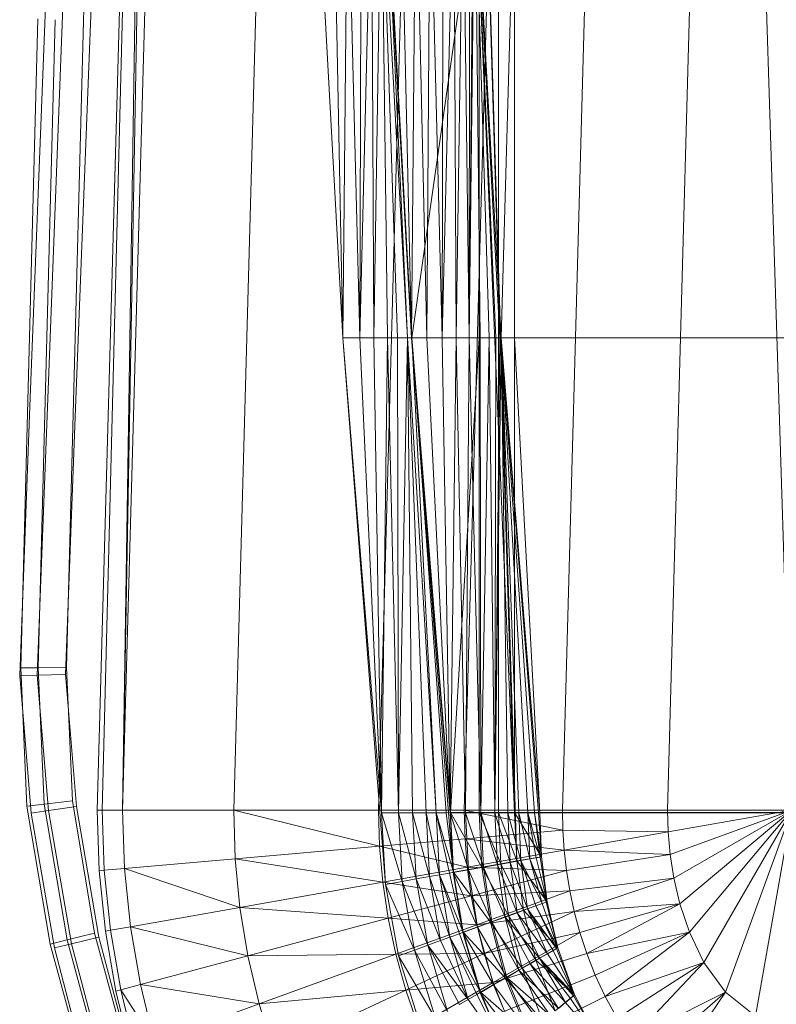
# Model space of a CAD drawing. Header units: metres. Extents: x 391.1 to 427.5, y 12.8 to 28.4.
# Tile 39 of 195: x 401.844 to 402.027, y 27.563 to 27.801. Entities that reach past the tile are written whole.
import ezdxf

# ---------------------------------------------------------------- set-up
doc = ezdxf.new("R2010")
doc.units = ezdxf.units.M
doc.layers.add('A-DETL-____-MBND', color=7, linetype='Continuous', lineweight=18)

# ---------------------------------------------------------------- blocks, each defined once
blk = doc.blocks.new('Family - Inodor PA-152684-03_ELEC_P0A')
at = {"layer": 'A-DETL-____-MBND', "color": 253, "true_color": 0xaaaaaa}
for p, q in [((0.03874, 0.72691), (0.03162, 0.40749)), ((0.03874, 0.72691), (0.03162, 0.40749)), ((0.03494, 0.21652), (0.04902, 0.7262)), ((0.04902, 0.7262), (0.03612, 0.21652)), ((0.04902, 0.7262), (0.04107, 0.21652)), ((0.0502, 0.7262), (0.04107, 0.21652)), ((0.05515, 0.7262), (0.04107, 0.21652)), ((0.08204, 0.7262), (0.06796, 0.21652)), ((0.11707, 0.7262), (0.10299, 0.21652)), ((0.12032, 0.7256), (0.13594, 0.21593)), ((0.12032, 0.7256), (0.13594, 0.21593)), ((0.12032, 0.7256), (0.13646, 0.2042)), ((0.13782, 0.7262), (0.12375, 0.21652)), ((0.16159, 0.7262), (0.14752, 0.21652)), ((0.18701, 0.7262), (0.17293, 0.21652)), ((0.18701, 0.7262), (0.20299, 0.21652)), ((0.01865, 0.31422), (0.02604, 0.50472)), ((0.01865, 0.31422), (0.02604, 0.50472)), ((0.02287, 0.31404), (0.03025, 0.50425)), ((0.02287, 0.31404), (0.03025, 0.50425)), ((0.03707, 0.5035), (0.0297, 0.31375)), ((0.0297, 0.31375), (0.03707, 0.5035)), ((0.03707, 0.5035), (0.0297, 0.31375)), ((0.03707, 0.5035), (0.0297, 0.31375)), ((0.08802, 0.44565), (0.09437, 0.33076)), ((0.09212, 0.44566), (0.09437, 0.33076)), ((0.09212, 0.44566), (0.09437, 0.33076)), ((0.09554, 0.44566), (0.09437, 0.33076)), ((0.09437, 0.33076), (0.09554, 0.44566)), ((0.09554, 0.44566), (0.09846, 0.33077)), ((0.09554, 0.44566), (0.09846, 0.33077)), ((0.09882, 0.44566), (0.09846, 0.33077)), ((0.09846, 0.33077), (0.09882, 0.44566)), ((0.09846, 0.33077), (0.10126, 0.44566)), ((0.09846, 0.33077), (0.10126, 0.44566)), ((0.10126, 0.44566), (0.10188, 0.33077)), ((0.10126, 0.44566), (0.10188, 0.33077)), ((0.10371, 0.44566), (0.10188, 0.33077)), ((0.10188, 0.33077), (0.10371, 0.44566)), ((0.10371, 0.44566), (0.10516, 0.33077)), ((0.10371, 0.44566), (0.11005, 0.33077)), ((0.10371, 0.44566), (0.1076, 0.33077)), ((0.10371, 0.44566), (0.10516, 0.33077)), ((0.10371, 0.44566), (0.11005, 0.33077)), ((0.10371, 0.44566), (0.1076, 0.33077)), ((0.10461, 0.44571), (0.11096, 0.33082)), ((0.10471, 0.44572), (0.11005, 0.33077)), ((0.10471, 0.44572), (0.11105, 0.33082)), ((0.10471, 0.44572), (0.11005, 0.33077)), ((0.10471, 0.44572), (0.11105, 0.33082)), ((0.10839, 0.44571), (0.11096, 0.33082)), ((0.10839, 0.44571), (0.11096, 0.33082)), ((0.11204, 0.44571), (0.11096, 0.33082)), ((0.11096, 0.33082), (0.11204, 0.44571)), ((0.12737, 0.44571), (0.11105, 0.33082)), ((0.11105, 0.33082), (0.12737, 0.44571)), ((0.11204, 0.44571), (0.11473, 0.33082)), ((0.11204, 0.44571), (0.11473, 0.33082)), ((0.11547, 0.44571), (0.11473, 0.33082)), ((0.11473, 0.33082), (0.11547, 0.44571)), ((0.11547, 0.44571), (0.11839, 0.33082)), ((0.11547, 0.44571), (0.11839, 0.33082)), ((0.11858, 0.44571), (0.11839, 0.33082)), ((0.11839, 0.33082), (0.11858, 0.44571)), ((0.11839, 0.33082), (0.12125, 0.44571)), ((0.11839, 0.33082), (0.12125, 0.44571)), ((0.12125, 0.44571), (0.12182, 0.33082)), ((0.12125, 0.44571), (0.12182, 0.33082)), ((0.12343, 0.44571), (0.12182, 0.33082)), ((0.12182, 0.33082), (0.12343, 0.44571)), ((0.12343, 0.44571), (0.12492, 0.33082)), ((0.12343, 0.44571), (0.12492, 0.33082)), ((0.12503, 0.44571), (0.12492, 0.33082)), ((0.12492, 0.33082), (0.12503, 0.44571)), ((0.12492, 0.33082), (0.12601, 0.44571)), ((0.12492, 0.33082), (0.12601, 0.44571)), ((0.12492, 0.33082), (0.12632, 0.44571)), ((0.12492, 0.33082), (0.12632, 0.44571)), ((0.12632, 0.44571), (0.13266, 0.33082)), ((0.12632, 0.44571), (0.1276, 0.33082)), ((0.12632, 0.44571), (0.12977, 0.33082)), ((0.12632, 0.44571), (0.1276, 0.33082)), ((0.12632, 0.44571), (0.13137, 0.33082)), ((0.12632, 0.44571), (0.12977, 0.33082)), ((0.12632, 0.44571), (0.13235, 0.33082)), ((0.12632, 0.44571), (0.13137, 0.33082)), ((0.12632, 0.44571), (0.13266, 0.33082)), ((0.12632, 0.44571), (0.13235, 0.33082)), ((0.12632, 0.44571), (0.13594, 0.21593)), ((0.12632, 0.44571), (0.13266, 0.33082)), ((0.12632, 0.44571), (0.13594, 0.21593)), ((0.12632, 0.44571), (0.13266, 0.33082)), ((0.12737, 0.44571), (0.12737, 0.33082)), ((0.12737, 0.44571), (0.12737, 0.33082)), ((0.13205, 0.44571), (0.13205, 0.33082)), ((0.13205, 0.44571), (0.13205, 0.33082)), ((0.13594, 0.44571), (0.13266, 0.33082)), ((0.13594, 0.44571), (0.13266, 0.33082)), ((0.13594, 0.33082), (0.13594, 0.44571)), ((0.13594, 0.44571), (0.13594, 0.33082)), ((0.13594, 0.44571), (0.13594, 0.33082)), ((0.13594, 0.44571), (0.13594, 0.33082)), ((0.02057, 0.40793), (0.01643, 0.25093)), ((0.02057, 0.40793), (0.01643, 0.25093)), ((0.02479, 0.40776), (0.02066, 0.25097)), ((0.02479, 0.40776), (0.02066, 0.25097)), ((0.03162, 0.40749), (0.0275, 0.25103)), ((0.03162, 0.40749), (0.0275, 0.25103)), ((0.09437, 0.33076), (0.09846, 0.33077)), ((0.09437, 0.33076), (0.09846, 0.33077)), ((0.09437, 0.33076), (0.10371, 0.21587)), ((0.09437, 0.33076), (0.10371, 0.21587)), ((0.09437, 0.33076), (0.10473, 0.19854)), ((0.09846, 0.33077), (0.10371, 0.21587)), ((0.09846, 0.33077), (0.10188, 0.33077)), ((0.09846, 0.33077), (0.10188, 0.33077)), ((0.09846, 0.33077), (0.10371, 0.21587)), ((0.10188, 0.33077), (0.10371, 0.21587)), ((0.10188, 0.33077), (0.10516, 0.33077)), ((0.10188, 0.33077), (0.10516, 0.33077)), ((0.10188, 0.33077), (0.10371, 0.21587)), ((0.10516, 0.33077), (0.10371, 0.21587)), ((0.10371, 0.21587), (0.10516, 0.33077)), ((0.1076, 0.33077), (0.10516, 0.33077)), ((0.10516, 0.33077), (0.10781, 0.21587)), ((0.10516, 0.33077), (0.1076, 0.33077)), ((0.10516, 0.33077), (0.10781, 0.21587)), ((0.11005, 0.33077), (0.1076, 0.33077)), ((0.1076, 0.33077), (0.10781, 0.21587)), ((0.1076, 0.33077), (0.11005, 0.33077)), ((0.1076, 0.33077), (0.10781, 0.21587)), ((0.11005, 0.33077), (0.10781, 0.21587)), ((0.10781, 0.21587), (0.11005, 0.33077)), ((0.11105, 0.33082), (0.11005, 0.33077)), ((0.11005, 0.33077), (0.11105, 0.33082)), ((0.11005, 0.33077), (0.11123, 0.21587)), ((0.11005, 0.33077), (0.11694, 0.21587)), ((0.11005, 0.33077), (0.11451, 0.21587)), ((0.11005, 0.33077), (0.11123, 0.21587)), ((0.11005, 0.33077), (0.11694, 0.21587)), ((0.11005, 0.33077), (0.11451, 0.21587)), ((0.11096, 0.33082), (0.11473, 0.33082)), ((0.11096, 0.33082), (0.11473, 0.33082)), ((0.11096, 0.33082), (0.1203, 0.21587)), ((0.11096, 0.33082), (0.1203, 0.21587)), ((0.11096, 0.33082), (0.12107, 0.20142)), ((0.11105, 0.33082), (0.11694, 0.21587)), ((0.11105, 0.33082), (0.1194, 0.21587)), ((0.11105, 0.33082), (0.11694, 0.21587)), ((0.11105, 0.33082), (0.12039, 0.21593)), ((0.11105, 0.33082), (0.1194, 0.21587)), ((0.11105, 0.33082), (0.12737, 0.33082)), ((0.11105, 0.33082), (0.12039, 0.21593)), ((0.11105, 0.33082), (0.12737, 0.33082)), ((0.11473, 0.33082), (0.1203, 0.21587)), ((0.11473, 0.33082), (0.11839, 0.33082)), ((0.11473, 0.33082), (0.11839, 0.33082)), ((0.11473, 0.33082), (0.1203, 0.21587)), ((0.11839, 0.33082), (0.1203, 0.21587)), ((0.11839, 0.33082), (0.12182, 0.33082)), ((0.11839, 0.33082), (0.1203, 0.21587)), ((0.11839, 0.33082), (0.12182, 0.33082)), ((0.12182, 0.33082), (0.1203, 0.21587)), ((0.1203, 0.21587), (0.12182, 0.33082)), ((0.12737, 0.33082), (0.12039, 0.21593)), ((0.12039, 0.21593), (0.12737, 0.33082)), ((0.12182, 0.33082), (0.12407, 0.21587)), ((0.12182, 0.33082), (0.12492, 0.33082)), ((0.12182, 0.33082), (0.12492, 0.33082)), ((0.12182, 0.33082), (0.12407, 0.21587)), ((0.12492, 0.33082), (0.12407, 0.21587)), ((0.12407, 0.21587), (0.12492, 0.33082)), ((0.12492, 0.33082), (0.12773, 0.21587)), ((0.12492, 0.33082), (0.1276, 0.33082)), ((0.12492, 0.33082), (0.1276, 0.33082)), ((0.12492, 0.33082), (0.12773, 0.21587)), ((0.12737, 0.33082), (0.12737, 0.21593)), ((0.12737, 0.33082), (0.13205, 0.33082)), ((0.12737, 0.33082), (0.13205, 0.33082)), ((0.12737, 0.33082), (0.12737, 0.21593)), ((0.1276, 0.33082), (0.12773, 0.21587)), ((0.12977, 0.33082), (0.1276, 0.33082)), ((0.1276, 0.33082), (0.12977, 0.33082)), ((0.1276, 0.33082), (0.12773, 0.21587)), ((0.12977, 0.33082), (0.12773, 0.21587)), ((0.12773, 0.21587), (0.12977, 0.33082)), ((0.13137, 0.33082), (0.12977, 0.33082)), ((0.12977, 0.33082), (0.13116, 0.21587)), ((0.12977, 0.33082), (0.13137, 0.33082)), ((0.12977, 0.33082), (0.13116, 0.21587)), ((0.13137, 0.33082), (0.13116, 0.21587)), ((0.13116, 0.21587), (0.13137, 0.33082)), ((0.13116, 0.21587), (0.13235, 0.33082)), ((0.13116, 0.21587), (0.13235, 0.33082)), ((0.13116, 0.21587), (0.13266, 0.33082)), ((0.13116, 0.21587), (0.13266, 0.33082)), ((0.13235, 0.33082), (0.13137, 0.33082)), ((0.13137, 0.33082), (0.13235, 0.33082)), ((0.13205, 0.33082), (0.13205, 0.21593)), ((0.13594, 0.33082), (0.13205, 0.33082)), ((0.13205, 0.33082), (0.13205, 0.21593)), ((0.13205, 0.33082), (0.13594, 0.33082)), ((0.13266, 0.33082), (0.13235, 0.33082)), ((0.13235, 0.33082), (0.13266, 0.33082)), ((0.13266, 0.33082), (0.142, 0.21587)), ((0.13594, 0.33082), (0.13266, 0.33082)), ((0.13266, 0.33082), (0.142, 0.21587)), ((0.13266, 0.33082), (0.13426, 0.21587)), ((0.13266, 0.33082), (0.13694, 0.21587)), ((0.13266, 0.33082), (0.13426, 0.21587)), ((0.13266, 0.33082), (0.13911, 0.21587)), ((0.13266, 0.33082), (0.13694, 0.21587)), ((0.13266, 0.33082), (0.14071, 0.21587)), ((0.13266, 0.33082), (0.13911, 0.21587)), ((0.13266, 0.33082), (0.14169, 0.21587)), ((0.13266, 0.33082), (0.14071, 0.21587)), ((0.13266, 0.33082), (0.142, 0.21587)), ((0.13266, 0.33082), (0.14169, 0.21587)), ((0.13266, 0.33082), (0.13594, 0.21593)), ((0.13266, 0.33082), (0.13594, 0.21593)), ((0.13594, 0.33082), (0.142, 0.21587)), ((0.13594, 0.21593), (0.13594, 0.33082)), ((0.142, 0.21587), (0.13594, 0.33082)), ((0.13594, 0.21593), (0.13594, 0.33082)), ((0.13594, 0.33082), (0.27003, 0.33082)), ((0.13594, 0.33082), (0.13594, 0.21593)), ((0.13594, 0.33082), (0.27003, 0.33082)), ((0.13594, 0.33082), (0.13594, 0.21593)), ((0.13594, 0.33082), (0.27003, 0.33082)), ((0.13594, 0.33082), (0.142, 0.21587)), ((0.13594, 0.33082), (0.13594, 0.21593)), ((0.142, 0.21587), (0.13594, 0.33082)), ((0.13594, 0.33082), (0.27003, 0.33082)), ((0.01617, 0.24905), (0.01865, 0.31422)), ((0.01617, 0.24905), (0.01865, 0.31422)), ((0.0204, 0.24916), (0.02287, 0.31404)), ((0.0204, 0.24916), (0.02287, 0.31404)), ((0.0297, 0.31375), (0.02725, 0.24933)), ((0.02725, 0.24933), (0.0297, 0.31375)), ((0.0297, 0.31375), (0.02725, 0.24933)), ((0.0297, 0.31375), (0.02725, 0.24933)), ((0.01643, 0.25093), (0.02066, 0.25097)), ((0.02066, 0.25097), (0.01643, 0.25093)), ((0.01643, 0.25093), (0.01789, 0.21744)), ((0.01643, 0.25093), (0.01789, 0.21744)), ((0.02066, 0.25097), (0.0275, 0.25103)), ((0.0275, 0.25103), (0.02066, 0.25097)), ((0.02066, 0.25097), (0.0221, 0.21793)), ((0.02066, 0.25097), (0.0221, 0.21793)), ((0.0275, 0.25103), (0.02891, 0.21873)), ((0.0275, 0.25103), (0.02891, 0.21873)), ((0.01617, 0.24905), (0.0204, 0.24916)), ((0.0204, 0.24916), (0.01617, 0.24905)), ((0.01894, 0.2158), (0.01617, 0.24905)), ((0.01894, 0.2158), (0.01617, 0.24905)), ((0.0204, 0.24916), (0.02725, 0.24933)), ((0.02725, 0.24933), (0.0204, 0.24916)), ((0.02314, 0.2164), (0.0204, 0.24916)), ((0.02314, 0.2164), (0.0204, 0.24916)), ((0.02725, 0.24933), (0.02992, 0.21736)), ((0.02992, 0.21736), (0.02725, 0.24933)), ((0.02725, 0.24933), (0.02992, 0.21736)), ((0.02725, 0.24933), (0.02992, 0.21736)), ((0.01789, 0.21744), (0.0221, 0.21793)), ((0.0221, 0.21793), (0.01789, 0.21744)), ((0.01789, 0.21744), (0.02351, 0.18411)), ((0.01789, 0.21744), (0.02351, 0.18411)), ((0.0221, 0.21793), (0.02891, 0.21873)), ((0.02891, 0.21873), (0.0221, 0.21793)), ((0.0221, 0.21793), (0.02763, 0.18512)), ((0.0221, 0.21793), (0.02763, 0.18512)), ((0.02314, 0.2164), (0.02992, 0.21736)), ((0.02992, 0.21736), (0.02314, 0.2164)), ((0.02891, 0.21873), (0.0343, 0.18674)), ((0.02891, 0.21873), (0.0343, 0.18674)), ((0.02992, 0.21736), (0.03536, 0.18578)), ((0.03536, 0.18578), (0.02992, 0.21736)), ((0.02992, 0.21736), (0.03536, 0.18578)), ((0.02992, 0.21736), (0.03536, 0.18578)), ((0.01894, 0.2158), (0.02314, 0.2164)), ((0.02314, 0.2164), (0.01894, 0.2158)), ((0.02457, 0.18317), (0.01894, 0.2158)), ((0.02457, 0.18317), (0.01894, 0.2158)), ((0.02869, 0.18417), (0.02314, 0.2164)), ((0.02869, 0.18417), (0.02314, 0.2164)), ((0.03544, 0.20186), (0.03494, 0.21652)), ((0.03494, 0.21652), (0.03612, 0.21652)), ((0.03612, 0.21652), (0.03662, 0.20196)), ((0.03612, 0.21652), (0.04107, 0.21652)), ((0.04107, 0.21652), (0.04155, 0.20239)), ((0.06796, 0.21652), (0.04107, 0.21652)), ((0.06796, 0.21652), (0.06834, 0.20474)), ((0.06796, 0.21652), (0.10325, 0.20779)), ((0.10299, 0.21652), (0.06796, 0.21652)), ((0.10299, 0.21652), (0.10325, 0.20779)), ((0.12375, 0.21652), (0.10299, 0.21652)), ((0.10371, 0.21587), (0.10473, 0.19854)), ((0.10371, 0.21587), (0.10876, 0.19926)), ((0.10371, 0.21587), (0.10473, 0.19854)), ((0.10371, 0.21587), (0.10781, 0.21587)), ((0.10371, 0.21587), (0.10781, 0.21587)), ((0.10371, 0.21587), (0.10876, 0.19926)), ((0.10781, 0.21587), (0.10876, 0.19926)), ((0.10781, 0.21587), (0.11213, 0.19985)), ((0.10781, 0.21587), (0.10876, 0.19926)), ((0.10781, 0.21587), (0.11123, 0.21587)), ((0.10781, 0.21587), (0.11123, 0.21587)), ((0.10781, 0.21587), (0.11213, 0.19985)), ((0.11123, 0.21587), (0.11213, 0.19985)), ((0.11451, 0.21587), (0.11123, 0.21587)), ((0.11123, 0.21587), (0.11536, 0.20042)), ((0.11123, 0.21587), (0.11213, 0.19985)), ((0.11123, 0.21587), (0.11451, 0.21587)), ((0.11123, 0.21587), (0.11536, 0.20042)), ((0.11694, 0.21587), (0.11451, 0.21587)), ((0.11451, 0.21587), (0.11536, 0.20042)), ((0.11451, 0.21587), (0.11776, 0.20085)), ((0.11451, 0.21587), (0.11536, 0.20042)), ((0.11451, 0.21587), (0.11694, 0.21587)), ((0.11451, 0.21587), (0.11776, 0.20085)), ((0.1194, 0.21587), (0.11694, 0.21587)), ((0.11694, 0.21587), (0.11776, 0.20085)), ((0.11694, 0.21587), (0.12018, 0.20127)), ((0.11694, 0.21587), (0.11776, 0.20085)), ((0.11694, 0.21587), (0.1194, 0.21587)), ((0.11694, 0.21587), (0.12115, 0.2015)), ((0.11694, 0.21587), (0.12115, 0.2015)), ((0.11694, 0.21587), (0.12018, 0.20127)), ((0.12039, 0.21593), (0.1194, 0.21587)), ((0.1194, 0.21587), (0.12039, 0.21593)), ((0.1194, 0.21587), (0.12115, 0.2015)), ((0.1194, 0.21587), (0.12115, 0.2015)), ((0.1203, 0.21587), (0.12107, 0.20142)), ((0.1203, 0.21587), (0.12478, 0.20208)), ((0.1203, 0.21587), (0.12107, 0.20142)), ((0.1203, 0.21587), (0.12407, 0.21587)), ((0.1203, 0.21587), (0.12407, 0.21587)), ((0.1203, 0.21587), (0.12478, 0.20208)), ((0.12039, 0.21593), (0.12115, 0.2015)), ((0.12039, 0.21593), (0.12802, 0.20271)), ((0.12039, 0.21593), (0.12115, 0.2015)), ((0.12039, 0.21593), (0.12737, 0.21593)), ((0.12039, 0.21593), (0.12737, 0.21593)), ((0.12039, 0.21593), (0.12802, 0.20271)), ((0.12375, 0.21652), (0.12393, 0.2096)), ((0.12375, 0.21652), (0.14762, 0.21167)), ((0.14752, 0.21652), (0.12375, 0.21652)), ((0.12407, 0.21587), (0.12478, 0.20208)), ((0.12407, 0.21587), (0.12838, 0.20272)), ((0.12407, 0.21587), (0.12478, 0.20208)), ((0.12407, 0.21587), (0.12773, 0.21587)), ((0.12407, 0.21587), (0.12773, 0.21587)), ((0.12407, 0.21587), (0.12838, 0.20272)), ((0.12737, 0.21593), (0.12802, 0.20271)), ((0.12737, 0.21593), (0.13205, 0.21593)), ((0.12737, 0.21593), (0.13262, 0.20352)), ((0.12737, 0.21593), (0.12802, 0.20271)), ((0.12737, 0.21593), (0.13205, 0.21593)), ((0.12737, 0.21593), (0.13262, 0.20352)), ((0.12773, 0.21587), (0.12838, 0.20272)), ((0.12773, 0.21587), (0.13176, 0.20331)), ((0.12773, 0.21587), (0.12838, 0.20272)), ((0.12773, 0.21587), (0.13116, 0.21587)), ((0.12773, 0.21587), (0.13116, 0.21587)), ((0.12773, 0.21587), (0.13176, 0.20331)), ((0.13116, 0.21587), (0.13176, 0.20331)), ((0.13116, 0.21587), (0.13482, 0.20385)), ((0.13116, 0.21587), (0.13176, 0.20331)), ((0.13116, 0.21587), (0.13426, 0.21587)), ((0.13116, 0.21587), (0.13426, 0.21587)), ((0.13116, 0.21587), (0.13482, 0.20385)), ((0.13205, 0.21593), (0.13262, 0.20352)), ((0.13594, 0.21593), (0.13205, 0.21593)), ((0.13205, 0.21593), (0.13646, 0.2042)), ((0.13205, 0.21593), (0.13262, 0.20352)), ((0.13205, 0.21593), (0.13594, 0.21593)), ((0.13205, 0.21593), (0.13646, 0.2042)), ((0.13426, 0.21587), (0.13482, 0.20385)), ((0.13694, 0.21587), (0.13426, 0.21587)), ((0.13426, 0.21587), (0.13745, 0.20431)), ((0.13426, 0.21587), (0.13482, 0.20385)), ((0.13426, 0.21587), (0.13694, 0.21587)), ((0.13426, 0.21587), (0.13745, 0.20431)), ((0.142, 0.21587), (0.13594, 0.21593)), ((0.13594, 0.21593), (0.13646, 0.2042)), ((0.27003, 0.21593), (0.13594, 0.21593)), ((0.13594, 0.21593), (0.27003, 0.21593)), ((0.13594, 0.21593), (0.13646, 0.2042)), ((0.13594, 0.21593), (0.13646, 0.2042)), ((0.142, 0.21587), (0.13594, 0.21593)), ((0.13594, 0.21593), (0.14244, 0.20519)), ((0.13594, 0.21593), (0.13646, 0.2042)), ((0.13594, 0.21593), (0.142, 0.21587)), ((0.13594, 0.21593), (0.14244, 0.20519)), ((0.13911, 0.21587), (0.13694, 0.21587)), ((0.13694, 0.21587), (0.13745, 0.20431)), ((0.13694, 0.21587), (0.13959, 0.20469)), ((0.13694, 0.21587), (0.13745, 0.20431)), ((0.13694, 0.21587), (0.13911, 0.21587)), ((0.13694, 0.21587), (0.13959, 0.20469)), ((0.14071, 0.21587), (0.13911, 0.21587)), ((0.13911, 0.21587), (0.13959, 0.20469)), ((0.13911, 0.21587), (0.14117, 0.20497)), ((0.13911, 0.21587), (0.13959, 0.20469)), ((0.13911, 0.21587), (0.14071, 0.21587)), ((0.13911, 0.21587), (0.14213, 0.20514)), ((0.13911, 0.21587), (0.14213, 0.20514)), ((0.13911, 0.21587), (0.14117, 0.20497)), ((0.14169, 0.21587), (0.14071, 0.21587)), ((0.14071, 0.21587), (0.14213, 0.20514)), ((0.14071, 0.21587), (0.14169, 0.21587)), ((0.14071, 0.21587), (0.14244, 0.20519)), ((0.14071, 0.21587), (0.14244, 0.20519)), ((0.14071, 0.21587), (0.14213, 0.20514)), ((0.142, 0.21587), (0.14169, 0.21587)), ((0.14169, 0.21587), (0.14244, 0.20519)), ((0.14169, 0.21587), (0.142, 0.21587)), ((0.14169, 0.21587), (0.14244, 0.20519)), ((0.142, 0.21587), (0.14244, 0.20519)), ((0.142, 0.21587), (0.14244, 0.20519)), ((0.142, 0.21587), (0.26396, 0.21587)), ((0.142, 0.21587), (0.14244, 0.20519)), ((0.142, 0.21587), (0.14244, 0.20519)), ((0.142, 0.21587), (0.26396, 0.21587)), ((0.14752, 0.21652), (0.14762, 0.21167)), ((0.14752, 0.21652), (0.17293, 0.21652)), ((0.17293, 0.21652), (0.17309, 0.21124)), ((0.17293, 0.21652), (0.20299, 0.21652)), ((0.20299, 0.21652), (0.17309, 0.21124)), ((0.20299, 0.21652), (0.17357, 0.20581)), ((0.20299, 0.21652), (0.17447, 0.20005)), ((0.20299, 0.21652), (0.17593, 0.19381)), ((0.20299, 0.21652), (0.17822, 0.18699)), ((0.20299, 0.21652), (0.18172, 0.17968)), ((0.20299, 0.21652), (0.18695, 0.17244)), ((0.20299, 0.21652), (0.1942, 0.16667)), ((0.14762, 0.21167), (0.12393, 0.2096)), ((0.14762, 0.21167), (0.14795, 0.20681)), ((0.14762, 0.21167), (0.17309, 0.21124)), ((0.17309, 0.21124), (0.14795, 0.20681)), ((0.17309, 0.21124), (0.17357, 0.20581)), ((0.10325, 0.20779), (0.06834, 0.20474)), ((0.12393, 0.2096), (0.10325, 0.20779)), ((0.10325, 0.20779), (0.10402, 0.19907)), ((0.10325, 0.20779), (0.12449, 0.20268)), ((0.12393, 0.2096), (0.12449, 0.20268)), ((0.12393, 0.2096), (0.14795, 0.20681)), ((0.14795, 0.20681), (0.12449, 0.20268)), ((0.14244, 0.20519), (0.13646, 0.2042)), ((0.13646, 0.2042), (0.14244, 0.20519)), ((0.14117, 0.20497), (0.13959, 0.20469)), ((0.13959, 0.20469), (0.14117, 0.20497)), ((0.14213, 0.20514), (0.14117, 0.20497)), ((0.14117, 0.20497), (0.14213, 0.20514)), ((0.14117, 0.20497), (0.14382, 0.19434)), ((0.14117, 0.20497), (0.14382, 0.19434)), ((0.14244, 0.20519), (0.14213, 0.20514)), ((0.14213, 0.20514), (0.14244, 0.20519)), ((0.14213, 0.20514), (0.14382, 0.19434)), ((0.14213, 0.20514), (0.14382, 0.19434)), ((0.14382, 0.19434), (0.14244, 0.20519)), ((0.14244, 0.20519), (0.14382, 0.19434)), ((0.14244, 0.20519), (0.14382, 0.19434)), ((0.14244, 0.20519), (0.14382, 0.19434)), ((0.14795, 0.20681), (0.14851, 0.20192)), ((0.14795, 0.20681), (0.17357, 0.20581)), ((0.17357, 0.20581), (0.14851, 0.20192)), ((0.17357, 0.20581), (0.17447, 0.20005)), ((0.06834, 0.20474), (0.04155, 0.20239)), ((0.06834, 0.20474), (0.06948, 0.19298)), ((0.06834, 0.20474), (0.10402, 0.19907)), ((0.12449, 0.20268), (0.10402, 0.19907)), ((0.12802, 0.20271), (0.12115, 0.2015)), ((0.12115, 0.2015), (0.12802, 0.20271)), ((0.12449, 0.20268), (0.12543, 0.19574)), ((0.12449, 0.20268), (0.14851, 0.20192)), ((0.12838, 0.20272), (0.12478, 0.20208)), ((0.12478, 0.20208), (0.12838, 0.20272)), ((0.13262, 0.20352), (0.12802, 0.20271)), ((0.12802, 0.20271), (0.13262, 0.20352)), ((0.12802, 0.20271), (0.13006, 0.18939)), ((0.12802, 0.20271), (0.13445, 0.19099)), ((0.12802, 0.20271), (0.13006, 0.18939)), ((0.12802, 0.20271), (0.13445, 0.19099)), ((0.13176, 0.20331), (0.12838, 0.20272)), ((0.12838, 0.20272), (0.13176, 0.20331)), ((0.12838, 0.20272), (0.13041, 0.18945)), ((0.12838, 0.20272), (0.13363, 0.19063)), ((0.12838, 0.20272), (0.13041, 0.18945)), ((0.12838, 0.20272), (0.13363, 0.19063)), ((0.13482, 0.20385), (0.13176, 0.20331)), ((0.13176, 0.20331), (0.13482, 0.20385)), ((0.13176, 0.20331), (0.13363, 0.19063)), ((0.13176, 0.20331), (0.13655, 0.19169)), ((0.13176, 0.20331), (0.13363, 0.19063)), ((0.13176, 0.20331), (0.13655, 0.19169)), ((0.13646, 0.2042), (0.13262, 0.20352)), ((0.13262, 0.20352), (0.13646, 0.2042)), ((0.13262, 0.20352), (0.13445, 0.19099)), ((0.13262, 0.20352), (0.1381, 0.19232)), ((0.13262, 0.20352), (0.13445, 0.19099)), ((0.13262, 0.20352), (0.1381, 0.19232)), ((0.13745, 0.20431), (0.13482, 0.20385)), ((0.13482, 0.20385), (0.13745, 0.20431)), ((0.13482, 0.20385), (0.13655, 0.19169)), ((0.13482, 0.20385), (0.13906, 0.1926)), ((0.13482, 0.20385), (0.13655, 0.19169)), ((0.13482, 0.20385), (0.13906, 0.1926)), ((0.13646, 0.2042), (0.1381, 0.19232)), ((0.13646, 0.2042), (0.1381, 0.19232)), ((0.13646, 0.2042), (0.14382, 0.19434)), ((0.13646, 0.2042), (0.1381, 0.19232)), ((0.13646, 0.2042), (0.14382, 0.19434)), ((0.13959, 0.20469), (0.13745, 0.20431)), ((0.13745, 0.20431), (0.13959, 0.20469)), ((0.13745, 0.20431), (0.13906, 0.1926)), ((0.13745, 0.20431), (0.1411, 0.19335)), ((0.13745, 0.20431), (0.13906, 0.1926)), ((0.13745, 0.20431), (0.14261, 0.19389)), ((0.13745, 0.20431), (0.14261, 0.19389)), ((0.13745, 0.20431), (0.1411, 0.19335)), ((0.13959, 0.20469), (0.14261, 0.19389)), ((0.13959, 0.20469), (0.14382, 0.19434)), ((0.13959, 0.20469), (0.14353, 0.19423)), ((0.13959, 0.20469), (0.14261, 0.19389)), ((0.13959, 0.20469), (0.14382, 0.19434)), ((0.13959, 0.20469), (0.14353, 0.19423)), ((0.03662, 0.20196), (0.03544, 0.20186)), ((0.03695, 0.18724), (0.03544, 0.20186)), ((0.04155, 0.20239), (0.03662, 0.20196)), ((0.03662, 0.20196), (0.03811, 0.18745)), ((0.04155, 0.20239), (0.04299, 0.1883)), ((0.04155, 0.20239), (0.06948, 0.19298)), ((0.11536, 0.20042), (0.11213, 0.19985)), ((0.11213, 0.19985), (0.11536, 0.20042)), ((0.11776, 0.20085), (0.11536, 0.20042)), ((0.11536, 0.20042), (0.11776, 0.20085)), ((0.11536, 0.20042), (0.11798, 0.18494)), ((0.11536, 0.20042), (0.12027, 0.18577)), ((0.11536, 0.20042), (0.12027, 0.18577)), ((0.11536, 0.20042), (0.11798, 0.18494)), ((0.12018, 0.20127), (0.11776, 0.20085)), ((0.11776, 0.20085), (0.12018, 0.20127)), ((0.11776, 0.20085), (0.12027, 0.18577)), ((0.11776, 0.20085), (0.1235, 0.187)), ((0.11776, 0.20085), (0.12258, 0.18661)), ((0.11776, 0.20085), (0.12027, 0.18577)), ((0.11776, 0.20085), (0.1235, 0.187)), ((0.11776, 0.20085), (0.12258, 0.18661)), ((0.12115, 0.2015), (0.12018, 0.20127)), ((0.12018, 0.20127), (0.12115, 0.2015)), ((0.12018, 0.20127), (0.1235, 0.187)), ((0.12018, 0.20127), (0.1235, 0.187)), ((0.12478, 0.20208), (0.12107, 0.20142)), ((0.12107, 0.20142), (0.12478, 0.20208)), ((0.12107, 0.20142), (0.12697, 0.1882)), ((0.12107, 0.20142), (0.12343, 0.18691)), ((0.12107, 0.20142), (0.12697, 0.1882)), ((0.12115, 0.2015), (0.1235, 0.187)), ((0.12115, 0.2015), (0.13006, 0.18939)), ((0.12115, 0.2015), (0.1235, 0.187)), ((0.12115, 0.2015), (0.13006, 0.18939)), ((0.12478, 0.20208), (0.12697, 0.1882)), ((0.12478, 0.20208), (0.13041, 0.18945)), ((0.12478, 0.20208), (0.12697, 0.1882)), ((0.12478, 0.20208), (0.13041, 0.18945)), ((0.14851, 0.20192), (0.12543, 0.19574)), ((0.14851, 0.20192), (0.14931, 0.19698)), ((0.10402, 0.19907), (0.06948, 0.19298)), ((0.10402, 0.19907), (0.10532, 0.19035)), ((0.10402, 0.19907), (0.12543, 0.19574)), ((0.10876, 0.19926), (0.10473, 0.19854)), ((0.10473, 0.19854), (0.10876, 0.19926)), ((0.10473, 0.19854), (0.11169, 0.18265)), ((0.10473, 0.19854), (0.10784, 0.18124)), ((0.10473, 0.19854), (0.11169, 0.18265)), ((0.11213, 0.19985), (0.10876, 0.19926)), ((0.10876, 0.19926), (0.11213, 0.19985)), ((0.10876, 0.19926), (0.11169, 0.18265)), ((0.10876, 0.19926), (0.1149, 0.18381)), ((0.10876, 0.19926), (0.11169, 0.18265)), ((0.10876, 0.19926), (0.1149, 0.18381)), ((0.11213, 0.19985), (0.1149, 0.18381)), ((0.11213, 0.19985), (0.11798, 0.18494)), ((0.11213, 0.19985), (0.1149, 0.18381)), ((0.11213, 0.19985), (0.11798, 0.18494)), ((0.14931, 0.19698), (0.17447, 0.20005)), ((0.17447, 0.20005), (0.15037, 0.19198)), ((0.17447, 0.20005), (0.17593, 0.19381)), ((0.12543, 0.19574), (0.10532, 0.19035)), ((0.12543, 0.19574), (0.14931, 0.19698)), ((0.12543, 0.19574), (0.12677, 0.18878)), ((0.14931, 0.19698), (0.12677, 0.18878)), ((0.14931, 0.19698), (0.15037, 0.19198)), ((0.06948, 0.19298), (0.04299, 0.1883)), ((0.06948, 0.19298), (0.0714, 0.18126)), ((0.06948, 0.19298), (0.10532, 0.19035)), ((0.14382, 0.19434), (0.1381, 0.19232)), ((0.1381, 0.19232), (0.14382, 0.19434)), ((0.1411, 0.19335), (0.13906, 0.1926)), ((0.13906, 0.1926), (0.1411, 0.19335)), ((0.14261, 0.19389), (0.1411, 0.19335)), ((0.1411, 0.19335), (0.14261, 0.19389)), ((0.1411, 0.19335), (0.14611, 0.18303)), ((0.1411, 0.19335), (0.14638, 0.18319)), ((0.1411, 0.19335), (0.14638, 0.18319)), ((0.1411, 0.19335), (0.14611, 0.18303)), ((0.14353, 0.19423), (0.14261, 0.19389)), ((0.14261, 0.19389), (0.14353, 0.19423)), ((0.14261, 0.19389), (0.14638, 0.18319)), ((0.14261, 0.19389), (0.14638, 0.18319)), ((0.14382, 0.19434), (0.14353, 0.19423)), ((0.14353, 0.19423), (0.14382, 0.19434)), ((0.14353, 0.19423), (0.14638, 0.18319)), ((0.14353, 0.19423), (0.14638, 0.18319)), ((0.14638, 0.18319), (0.14382, 0.19434)), ((0.14382, 0.19434), (0.14638, 0.18319)), ((0.14382, 0.19434), (0.14638, 0.18319)), ((0.14382, 0.19434), (0.14638, 0.18319)), ((0.15037, 0.19198), (0.17593, 0.19381)), ((0.17593, 0.19381), (0.15172, 0.18692)), ((0.17593, 0.19381), (0.15339, 0.18179)), ((0.17593, 0.19381), (0.17822, 0.18699)), ((0.12677, 0.18878), (0.15037, 0.19198)), ((0.15037, 0.19198), (0.12854, 0.1818)), ((0.13445, 0.19099), (0.13006, 0.18939)), ((0.13006, 0.18939), (0.13445, 0.19099)), ((0.13363, 0.19063), (0.13041, 0.18945)), ((0.13041, 0.18945), (0.13363, 0.19063)), ((0.13655, 0.19169), (0.13363, 0.19063)), ((0.13363, 0.19063), (0.13655, 0.19169)), ((0.13363, 0.19063), (0.13699, 0.17777)), ((0.13363, 0.19063), (0.14199, 0.18066)), ((0.13363, 0.19063), (0.13967, 0.17932)), ((0.13363, 0.19063), (0.13699, 0.17777)), ((0.13363, 0.19063), (0.14199, 0.18066)), ((0.13363, 0.19063), (0.13967, 0.17932)), ((0.1381, 0.19232), (0.13445, 0.19099)), ((0.13445, 0.19099), (0.1381, 0.19232)), ((0.13445, 0.19099), (0.13773, 0.17826)), ((0.13445, 0.19099), (0.1411, 0.18021)), ((0.13445, 0.19099), (0.13773, 0.17826)), ((0.13445, 0.19099), (0.1411, 0.18021)), ((0.13906, 0.1926), (0.13655, 0.19169)), ((0.13655, 0.19169), (0.13906, 0.1926)), ((0.13655, 0.19169), (0.14199, 0.18066)), ((0.13655, 0.19169), (0.14387, 0.18174)), ((0.13655, 0.19169), (0.14387, 0.18174)), ((0.13655, 0.19169), (0.14199, 0.18066)), ((0.1381, 0.19232), (0.1411, 0.18021)), ((0.1381, 0.19232), (0.1411, 0.18021)), ((0.1381, 0.19232), (0.14638, 0.18319)), ((0.1381, 0.19232), (0.1411, 0.18021)), ((0.1381, 0.19232), (0.14638, 0.18319)), ((0.13906, 0.1926), (0.14387, 0.18174)), ((0.13906, 0.1926), (0.14611, 0.18303)), ((0.13906, 0.1926), (0.14526, 0.18254)), ((0.13906, 0.1926), (0.14387, 0.18174)), ((0.13906, 0.1926), (0.14611, 0.18303)), ((0.13906, 0.1926), (0.14526, 0.18254)), ((0.15037, 0.19198), (0.15172, 0.18692)), ((0.04299, 0.1883), (0.03811, 0.18745)), ((0.04299, 0.1883), (0.04539, 0.17429)), ((0.04299, 0.1883), (0.0714, 0.18126)), ((0.10532, 0.19035), (0.0714, 0.18126)), ((0.10532, 0.19035), (0.10716, 0.18164)), ((0.10532, 0.19035), (0.12677, 0.18878)), ((0.12677, 0.18878), (0.10716, 0.18164)), ((0.12697, 0.1882), (0.12343, 0.18691)), ((0.12343, 0.18691), (0.12697, 0.1882)), ((0.13006, 0.18939), (0.1235, 0.187)), ((0.1235, 0.187), (0.13006, 0.18939)), ((0.12677, 0.18878), (0.12854, 0.1818)), ((0.13041, 0.18945), (0.12697, 0.1882)), ((0.12697, 0.1882), (0.13041, 0.18945)), ((0.12697, 0.1882), (0.13085, 0.17422)), ((0.12697, 0.1882), (0.13402, 0.17605)), ((0.12697, 0.1882), (0.13402, 0.17605)), ((0.12697, 0.1882), (0.13085, 0.17422)), ((0.13006, 0.18939), (0.13368, 0.17592)), ((0.13006, 0.18939), (0.13773, 0.17826)), ((0.13006, 0.18939), (0.13368, 0.17592)), ((0.13006, 0.18939), (0.13773, 0.17826)), ((0.13041, 0.18945), (0.13402, 0.17605)), ((0.13041, 0.18945), (0.13699, 0.17777)), ((0.13041, 0.18945), (0.13699, 0.17777)), ((0.13041, 0.18945), (0.13402, 0.17605)), ((0.02763, 0.18512), (0.0343, 0.18674)), ((0.0343, 0.18674), (0.02763, 0.18512)), ((0.0343, 0.18674), (0.04281, 0.15553)), ((0.0343, 0.18674), (0.04281, 0.15553)), ((0.03811, 0.18745), (0.03695, 0.18724)), ((0.03947, 0.1727), (0.03695, 0.18724)), ((0.03811, 0.18745), (0.04061, 0.17301)), ((0.12258, 0.18661), (0.12027, 0.18577)), ((0.12027, 0.18577), (0.12258, 0.18661)), ((0.1235, 0.187), (0.12258, 0.18661)), ((0.12258, 0.18661), (0.1235, 0.187)), ((0.12258, 0.18661), (0.12764, 0.17243)), ((0.12258, 0.18661), (0.12764, 0.17243)), ((0.12343, 0.18691), (0.13085, 0.17422)), ((0.12343, 0.18691), (0.13085, 0.17422)), ((0.12343, 0.18691), (0.12758, 0.17234)), ((0.1235, 0.187), (0.12764, 0.17243)), ((0.1235, 0.187), (0.13368, 0.17592)), ((0.1235, 0.187), (0.12764, 0.17243)), ((0.1235, 0.187), (0.13368, 0.17592)), ((0.12854, 0.1818), (0.15172, 0.18692)), ((0.15172, 0.18692), (0.13077, 0.17482)), ((0.15172, 0.18692), (0.15339, 0.18179)), ((0.15339, 0.18179), (0.17822, 0.18699)), ((0.17822, 0.18699), (0.15543, 0.17661)), ((0.17822, 0.18699), (0.15787, 0.1714)), ((0.17822, 0.18699), (0.18172, 0.17968)), ((0.02351, 0.18411), (0.02763, 0.18512)), ((0.02763, 0.18512), (0.02351, 0.18411)), ((0.02351, 0.18411), (0.0323, 0.15186)), ((0.02351, 0.18411), (0.0323, 0.15186)), ((0.02457, 0.18317), (0.02869, 0.18417)), ((0.02869, 0.18417), (0.02457, 0.18317)), ((0.02763, 0.18512), (0.03632, 0.15326)), ((0.02763, 0.18512), (0.03632, 0.15326)), ((0.02869, 0.18417), (0.03536, 0.18578)), ((0.03536, 0.18578), (0.02869, 0.18417)), ((0.03703, 0.15261), (0.02869, 0.18417)), ((0.03703, 0.15261), (0.02869, 0.18417)), ((0.03536, 0.18578), (0.04353, 0.15485)), ((0.04353, 0.15485), (0.03536, 0.18578)), ((0.03536, 0.18578), (0.04353, 0.15485)), ((0.03536, 0.18578), (0.04353, 0.15485)), ((0.1149, 0.18381), (0.11169, 0.18265)), ((0.11169, 0.18265), (0.1149, 0.18381)), ((0.11798, 0.18494), (0.1149, 0.18381)), ((0.1149, 0.18381), (0.11798, 0.18494)), ((0.1149, 0.18381), (0.11972, 0.1678)), ((0.1149, 0.18381), (0.12467, 0.17066)), ((0.1149, 0.18381), (0.12256, 0.16944)), ((0.1149, 0.18381), (0.11972, 0.1678)), ((0.1149, 0.18381), (0.12467, 0.17066)), ((0.1149, 0.18381), (0.12256, 0.16944)), ((0.12027, 0.18577), (0.11798, 0.18494)), ((0.11798, 0.18494), (0.12027, 0.18577)), ((0.11798, 0.18494), (0.12467, 0.17066)), ((0.11798, 0.18494), (0.12467, 0.17066)), ((0.12027, 0.18577), (0.12467, 0.17066)), ((0.12027, 0.18577), (0.12764, 0.17243)), ((0.12027, 0.18577), (0.1268, 0.17189)), ((0.12027, 0.18577), (0.12467, 0.17066)), ((0.12027, 0.18577), (0.12764, 0.17243)), ((0.12027, 0.18577), (0.1268, 0.17189)), ((0.033, 0.15122), (0.02457, 0.18317)), ((0.033, 0.15122), (0.02457, 0.18317)), ((0.0714, 0.18126), (0.04539, 0.17429)), ((0.0714, 0.18126), (0.10716, 0.18164)), ((0.0714, 0.18126), (0.07412, 0.16961)), ((0.10716, 0.18164), (0.07412, 0.16961)), ((0.10716, 0.18164), (0.12854, 0.1818)), ((0.10716, 0.18164), (0.10958, 0.17296)), ((0.11169, 0.18265), (0.10784, 0.18124)), ((0.10784, 0.18124), (0.11169, 0.18265)), ((0.10784, 0.18124), (0.11676, 0.16609)), ((0.10784, 0.18124), (0.11676, 0.16609)), ((0.10784, 0.18124), (0.11322, 0.16404)), ((0.12854, 0.1818), (0.10958, 0.17296)), ((0.11169, 0.18265), (0.11676, 0.16609)), ((0.11169, 0.18265), (0.11972, 0.1678)), ((0.11169, 0.18265), (0.11972, 0.1678)), ((0.11169, 0.18265), (0.11676, 0.16609)), ((0.12854, 0.1818), (0.13077, 0.17482)), ((0.13077, 0.17482), (0.15339, 0.18179)), ((0.14638, 0.18319), (0.1411, 0.18021)), ((0.1411, 0.18021), (0.14638, 0.18319)), ((0.14387, 0.18174), (0.14199, 0.18066)), ((0.14199, 0.18066), (0.14387, 0.18174)), ((0.14526, 0.18254), (0.14387, 0.18174)), ((0.14387, 0.18174), (0.14526, 0.18254)), ((0.14387, 0.18174), (0.15046, 0.1718)), ((0.14387, 0.18174), (0.15046, 0.1718)), ((0.14611, 0.18303), (0.14526, 0.18254)), ((0.14526, 0.18254), (0.14611, 0.18303)), ((0.14526, 0.18254), (0.15046, 0.1718)), ((0.14526, 0.18254), (0.15046, 0.1718)), ((0.14638, 0.18319), (0.14611, 0.18303)), ((0.14611, 0.18303), (0.14638, 0.18319)), ((0.14611, 0.18303), (0.15046, 0.1718)), ((0.14611, 0.18303), (0.15046, 0.1718)), ((0.15046, 0.1718), (0.14638, 0.18319)), ((0.14638, 0.18319), (0.15046, 0.1718)), ((0.14638, 0.18319), (0.15046, 0.1718)), ((0.14638, 0.18319), (0.15046, 0.1718)), ((0.15339, 0.18179), (0.15543, 0.17661)), ((0.13967, 0.17932), (0.13699, 0.17777)), ((0.13699, 0.17777), (0.13967, 0.17932)), ((0.1411, 0.18021), (0.13773, 0.17826)), ((0.13773, 0.17826), (0.1411, 0.18021)), ((0.14199, 0.18066), (0.13967, 0.17932)), ((0.13967, 0.17932), (0.14199, 0.18066)), ((0.13967, 0.17932), (0.14658, 0.16855)), ((0.13967, 0.17932), (0.14825, 0.16994)), ((0.13967, 0.17932), (0.14825, 0.16994)), ((0.13967, 0.17932), (0.14658, 0.16855)), ((0.1411, 0.18021), (0.14578, 0.16795)), ((0.1411, 0.18021), (0.14578, 0.16795)), ((0.1411, 0.18021), (0.15046, 0.1718)), ((0.1411, 0.18021), (0.14578, 0.16795)), ((0.1411, 0.18021), (0.15046, 0.1718)), ((0.14199, 0.18066), (0.14825, 0.16994)), ((0.14199, 0.18066), (0.15046, 0.1718)), ((0.14199, 0.18066), (0.14947, 0.17097)), ((0.14199, 0.18066), (0.14825, 0.16994)), ((0.14199, 0.18066), (0.15022, 0.1716)), ((0.14199, 0.18066), (0.14947, 0.17097)), ((0.14199, 0.18066), (0.15046, 0.1718)), ((0.14199, 0.18066), (0.15022, 0.1716)), ((0.15787, 0.1714), (0.18172, 0.17968)), ((0.18172, 0.17968), (0.16078, 0.16621)), ((0.18172, 0.17968), (0.16419, 0.1611)), ((0.18172, 0.17968), (0.18695, 0.17244)), ((0.13349, 0.16785), (0.15543, 0.17661)), ((0.13773, 0.17826), (0.13368, 0.17592)), ((0.13368, 0.17592), (0.13773, 0.17826)), ((0.13699, 0.17777), (0.13402, 0.17605)), ((0.13402, 0.17605), (0.13699, 0.17777)), ((0.13699, 0.17777), (0.14453, 0.16682)), ((0.13699, 0.17777), (0.14658, 0.16855)), ((0.13699, 0.17777), (0.14658, 0.16855)), ((0.13699, 0.17777), (0.14453, 0.16682)), ((0.13773, 0.17826), (0.1428, 0.16545)), ((0.13773, 0.17826), (0.14578, 0.16795)), ((0.13773, 0.17826), (0.14578, 0.16795)), ((0.13773, 0.17826), (0.1428, 0.16545)), ((0.15543, 0.17661), (0.15787, 0.1714)), ((0.04539, 0.17429), (0.04061, 0.17301)), ((0.04539, 0.17429), (0.04879, 0.16039)), ((0.04539, 0.17429), (0.07412, 0.16961)), ((0.10958, 0.17296), (0.13077, 0.17482)), ((0.13077, 0.17482), (0.11259, 0.16433)), ((0.13085, 0.17422), (0.12758, 0.17234)), ((0.12758, 0.17234), (0.13085, 0.17422)), ((0.13368, 0.17592), (0.12764, 0.17243)), ((0.12764, 0.17243), (0.13368, 0.17592)), ((0.13077, 0.17482), (0.13349, 0.16785)), ((0.13402, 0.17605), (0.13085, 0.17422)), ((0.13085, 0.17422), (0.13402, 0.17605)), ((0.13085, 0.17422), (0.13673, 0.16028)), ((0.13085, 0.17422), (0.13953, 0.16263)), ((0.13085, 0.17422), (0.13953, 0.16263)), ((0.13085, 0.17422), (0.13673, 0.16028)), ((0.13368, 0.17592), (0.13922, 0.16244)), ((0.13368, 0.17592), (0.1428, 0.16545)), ((0.13368, 0.17592), (0.1428, 0.16545)), ((0.13368, 0.17592), (0.13922, 0.16244)), ((0.13402, 0.17605), (0.13953, 0.16263)), ((0.13402, 0.17605), (0.14453, 0.16682)), ((0.13402, 0.17605), (0.14216, 0.16483)), ((0.13402, 0.17605), (0.13953, 0.16263)), ((0.13402, 0.17605), (0.14453, 0.16682)), ((0.13402, 0.17605), (0.14216, 0.16483)), ((0.04061, 0.17301), (0.03947, 0.1727)), ((0.04303, 0.1583), (0.03947, 0.1727)), ((0.04061, 0.17301), (0.04414, 0.1587)), ((0.04061, 0.17301), (0.04879, 0.16039)), ((0.07412, 0.16961), (0.10958, 0.17296)), ((0.10958, 0.17296), (0.07765, 0.15807)), ((0.10958, 0.17296), (0.11259, 0.16433)), ((0.1268, 0.17189), (0.12467, 0.17066)), ((0.12467, 0.17066), (0.1268, 0.17189)), ((0.12764, 0.17243), (0.1268, 0.17189)), ((0.1268, 0.17189), (0.12764, 0.17243)), ((0.1268, 0.17189), (0.13387, 0.15796)), ((0.1268, 0.17189), (0.13387, 0.15796)), ((0.12758, 0.17234), (0.13673, 0.16028)), ((0.12758, 0.17234), (0.13673, 0.16028)), ((0.12758, 0.17234), (0.13384, 0.15785)), ((0.12764, 0.17243), (0.13387, 0.15796)), ((0.12764, 0.17243), (0.13922, 0.16244)), ((0.12764, 0.17243), (0.13922, 0.16244)), ((0.12764, 0.17243), (0.13387, 0.15796)), ((0.15046, 0.1718), (0.14578, 0.16795)), ((0.14578, 0.16795), (0.15046, 0.1718)), ((0.15022, 0.1716), (0.14947, 0.17097)), ((0.14947, 0.17097), (0.15022, 0.1716)), ((0.15046, 0.1718), (0.15022, 0.1716)), ((0.15022, 0.1716), (0.15046, 0.1718)), ((0.15022, 0.1716), (0.1565, 0.16048)), ((0.15022, 0.1716), (0.1565, 0.16048)), ((0.1565, 0.16048), (0.15046, 0.1718)), ((0.15046, 0.1718), (0.1565, 0.16048)), ((0.15046, 0.1718), (0.1565, 0.16048)), ((0.15046, 0.1718), (0.1565, 0.16048)), ((0.16419, 0.1611), (0.18695, 0.17244)), ((0.18695, 0.17244), (0.16815, 0.15617)), ((0.18695, 0.17244), (0.1727, 0.15155)), ((0.18695, 0.17244), (0.1942, 0.16667)), ((0.07412, 0.16961), (0.04879, 0.16039)), ((0.07412, 0.16961), (0.07765, 0.15807)), ((0.12467, 0.17066), (0.12256, 0.16944)), ((0.12256, 0.16944), (0.12467, 0.17066)), ((0.12467, 0.17066), (0.13387, 0.15796)), ((0.12467, 0.17066), (0.13387, 0.15796)), ((0.13674, 0.16093), (0.15787, 0.1714)), ((0.14825, 0.16994), (0.14658, 0.16855)), ((0.14658, 0.16855), (0.14825, 0.16994)), ((0.14947, 0.17097), (0.14825, 0.16994)), ((0.14825, 0.16994), (0.14947, 0.17097)), ((0.14825, 0.16994), (0.1565, 0.16048)), ((0.14825, 0.16994), (0.1565, 0.16048)), ((0.14947, 0.17097), (0.1565, 0.16048)), ((0.14947, 0.17097), (0.1565, 0.16048)), ((0.15787, 0.1714), (0.16078, 0.16621))]:
    blk.add_line(p, q, dxfattribs=at)
blk = doc.blocks.new('LONDR55-XX_ZZ-ARQ-CAA-M3D-Londres55_ifc-1-03_ELEC_P0A')
at = {"layer": 'A-DETL-____-MBND', "color": 253, "lineweight": 18, "true_color": 0xaaaaaa}
blk.add_blockref('Family - Inodor PA-152684-03_ELEC_P0A', (401.82793, 27.39331), dxfattribs=at)

msp = doc.modelspace()

# ---------------------------------------------------------------- block references
at = {"lineweight": 5}
msp.add_blockref('LONDR55-XX_ZZ-ARQ-CAA-M3D-Londres55_ifc-1-03_ELEC_P0A', (0, 0), dxfattribs=at)

doc.saveas('drawing.dxf')
